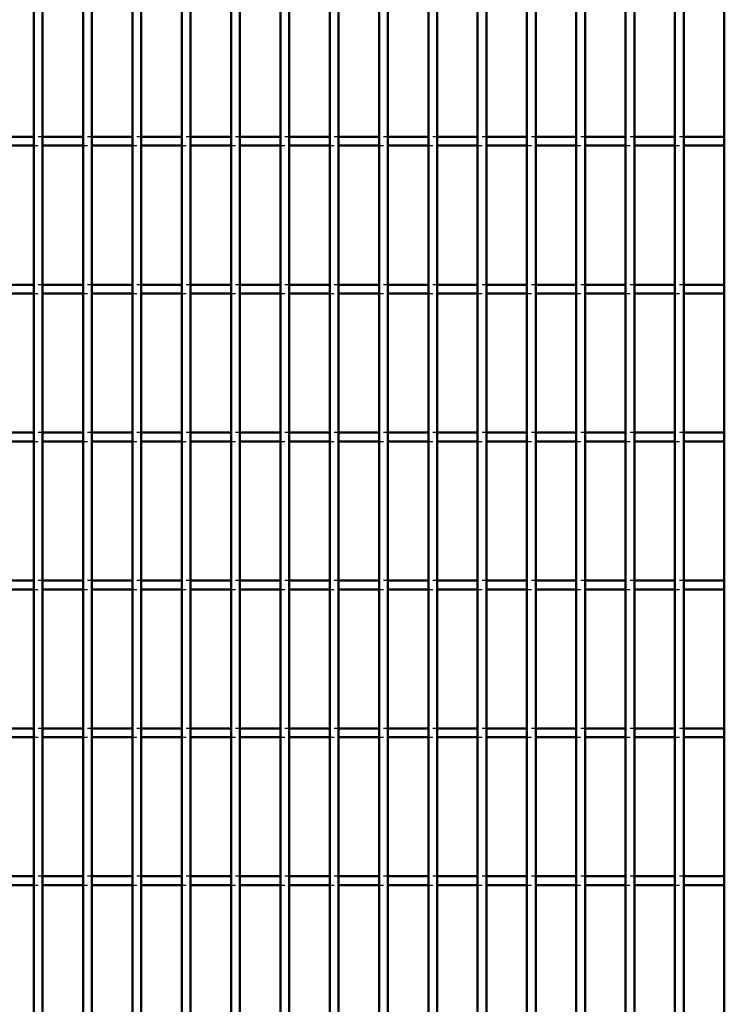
# Model space of a CAD drawing. Header units: millimetres. Extents: x -796 to 511, y -500 to 878.
# Tile 20 of 27: x -21 to 138, y 172 to 394. Entities that reach past the tile are written whole.
import ezdxf

# ---------------------------------------------------------------- set-up
doc = ezdxf.new("R2010")
doc.units = ezdxf.units.MM
doc.linetypes.add('Dashed', pattern=[2, 1, -1])
doc.layers.add('AM_0', color=7, linetype='Continuous', lineweight=50)
doc.layers.add('AM_9', color=6, linetype='Dashed', lineweight=25)

# ---------------------------------------------------------------- blocks, each defined once
blk = doc.blocks.new('41_fr9l531l6uhat51m0r3ywtnxd________0_in_LPP230331121190010003500_4')
at = {"layer": 'AM_0'}
for p, q in [((-17.665, -498), (-17.665, 498)), ((-15.665, -498), (-15.665, 498))]:
    blk.add_line(p, q, dxfattribs=at)
blk = doc.blocks.new('42_sa8ustypdfffcgczin8ucjw0a________0_in_LPP230331121190010003500_4')
at = {"layer": 'AM_0'}
for p, q in [((-6.555, -498), (-6.555, 498)), ((-4.555, -498), (-4.555, 498))]:
    blk.add_line(p, q, dxfattribs=at)
blk = doc.blocks.new('43_jxkjdczhxile461txee5ihy1w________0_in_LPP230331121190010003500_4')
at = {"layer": 'AM_0'}
for p, q in [((4.555, -498), (4.555, 498)), ((6.555, -498), (6.555, 498))]:
    blk.add_line(p, q, dxfattribs=at)
blk = doc.blocks.new('44_cz20hmghqq0az7qfu5cycsvlh________0_in_LPP230331121190010003500_4')
at = {"layer": 'AM_0'}
for p, q in [((15.665, -498), (15.665, 498)), ((17.665, -498), (17.665, 498))]:
    blk.add_line(p, q, dxfattribs=at)
blk = doc.blocks.new('45_8p4oc7khhrwbxa9okc3j7y8gi________0_in_LPP230331121190010003500_4')
at = {"layer": 'AM_0'}
for p, q in [((26.775, -498), (26.775, 498)), ((28.775, -498), (28.775, 498))]:
    blk.add_line(p, q, dxfattribs=at)
blk = doc.blocks.new('46_twvx60tg72iy8hjbjfnz7p60c________0_in_LPP230331121190010003500_4')
at = {"layer": 'AM_0'}
for p, q in [((37.885, -498), (37.885, 498)), ((39.885, -498), (39.885, 498))]:
    blk.add_line(p, q, dxfattribs=at)
blk = doc.blocks.new('47_br8irn44qwunfsb6mgcbwwbzm________0_in_LPP230331121190010003500_4')
at = {"layer": 'AM_0'}
for p, q in [((48.995, -498), (48.995, 498)), ((50.995, -498), (50.995, 498))]:
    blk.add_line(p, q, dxfattribs=at)
blk = doc.blocks.new('48_856z5hhtff7usuadbipv2zgrh________0_in_LPP230331121190010003500_4')
at = {"layer": 'AM_0'}
for p, q in [((60.105, -498), (60.105, 498)), ((62.105, -498), (62.105, 498))]:
    blk.add_line(p, q, dxfattribs=at)
blk = doc.blocks.new('49_u1i0abxg110ujryrsjxfzqphk________0_in_LPP230331121190010003500_4')
at = {"layer": 'AM_0'}
for p, q in [((71.215, -498), (71.215, 498)), ((73.215, -498), (73.215, 498))]:
    blk.add_line(p, q, dxfattribs=at)
blk = doc.blocks.new('50_nzl6vqu8st0kvkfcddta8lfsd________0_in_LPP230331121190010003500_4')
at = {"layer": 'AM_0'}
for p, q in [((82.325, -498), (82.325, 498)), ((84.325, -498), (84.325, 498))]:
    blk.add_line(p, q, dxfattribs=at)
blk = doc.blocks.new('51_8u15ef6wz6kx1qlfr4rgc9iaj________0_in_LPP230331121190010003500_4')
at = {"layer": 'AM_0'}
for p, q in [((93.435, -498), (93.435, 498)), ((95.435, -498), (95.435, 498))]:
    blk.add_line(p, q, dxfattribs=at)
blk = doc.blocks.new('52_9c76iyd8tkhcpc23ltq5vtydj________0_in_LPP230331121190010003500_4')
at = {"layer": 'AM_0'}
for p, q in [((104.545, -498), (104.545, 498)), ((106.545, -498), (106.545, 498))]:
    blk.add_line(p, q, dxfattribs=at)
blk = doc.blocks.new('53_l3e0ma7wg6juev91l3o587c1o________0_in_LPP230331121190010003500_4')
at = {"layer": 'AM_0'}
for p, q in [((115.655, -498), (115.655, 498)), ((117.655, -498), (117.655, 498))]:
    blk.add_line(p, q, dxfattribs=at)
blk = doc.blocks.new('54_uejd81kag17kjq1e8447p4kwl________0_in_LPP230331121190010003500_4')
at = {"layer": 'AM_0'}
for p, q in [((126.765, -498), (126.765, 498)), ((128.765, -498), (128.765, 498))]:
    blk.add_line(p, q, dxfattribs=at)
blk = doc.blocks.new('55_go7hmatt4ciybssyu8exoeewg________0_in_LPP230331121190010003500_4')
at = {"layer": 'AM_0'}
blk.add_line((137.875, -498), (137.875, 498), dxfattribs=at)
blk = doc.blocks.new('104_1y8gfso8qvxr0xnj53a4eycqd________0_in_LPP230331121190010003500_4')
at = {"layer": 'AM_0'}
for p, q in [((-17.665, 200.98), (-26.775, 200.98)), ((-17.665, 200.98), (-17.665, 198.98)), ((-6.555, 200.98), (-15.665, 200.98)), ((-15.665, 198.98), (-15.665, 200.98)), ((-6.555, 200.98), (-6.555, 198.98)), ((4.555, 200.98), (-4.555, 200.98)), ((-4.555, 198.98), (-4.555, 200.98)), ((4.555, 200.98), (4.555, 198.98)), ((15.665, 200.98), (6.555, 200.98)), ((6.555, 198.98), (6.555, 200.98)), ((15.665, 200.98), (15.665, 198.98)), ((26.775, 200.98), (17.665, 200.98)), ((17.665, 198.98), (17.665, 200.98)), ((26.775, 200.98), (26.775, 198.98)), ((37.885, 200.98), (28.775, 200.98)), ((28.775, 198.98), (28.775, 200.98)), ((37.885, 200.98), (37.885, 198.98)), ((48.995, 200.98), (39.885, 200.98)), ((39.885, 198.98), (39.885, 200.98)), ((48.995, 200.98), (48.995, 198.98)), ((60.105, 200.98), (50.995, 200.98)), ((50.995, 198.98), (50.995, 200.98)), ((60.105, 200.98), (60.105, 198.98)), ((71.215, 200.98), (62.105, 200.98)), ((62.105, 198.98), (62.105, 200.98)), ((71.215, 200.98), (71.215, 198.98)), ((82.325, 200.98), (73.215, 200.98)), ((73.215, 198.98), (73.215, 200.98)), ((82.325, 200.98), (82.325, 198.98)), ((93.435, 200.98), (84.325, 200.98)), ((84.325, 198.98), (84.325, 200.98)), ((93.435, 200.98), (93.435, 198.98)), ((104.545, 200.98), (95.435, 200.98)), ((95.435, 198.98), (95.435, 200.98)), ((104.545, 200.98), (104.545, 198.98)), ((115.655, 200.98), (106.545, 200.98)), ((106.545, 198.98), (106.545, 200.98)), ((115.655, 200.98), (115.655, 198.98)), ((126.765, 200.98), (117.655, 200.98)), ((117.655, 198.98), (117.655, 200.98)), ((126.765, 200.98), (126.765, 198.98)), ((137.875, 200.98), (128.765, 200.98)), ((128.765, 198.98), (128.765, 200.98)), ((-17.665, 198.98), (-26.775, 198.98)), ((-6.555, 198.98), (-15.665, 198.98)), ((4.555, 198.98), (-4.555, 198.98)), ((15.665, 198.98), (6.555, 198.98)), ((26.775, 198.98), (17.665, 198.98)), ((37.885, 198.98), (28.775, 198.98)), ((48.995, 198.98), (39.885, 198.98)), ((60.105, 198.98), (50.995, 198.98)), ((71.215, 198.98), (62.105, 198.98)), ((82.325, 198.98), (73.215, 198.98)), ((93.435, 198.98), (84.325, 198.98)), ((104.545, 198.98), (95.435, 198.98)), ((115.655, 198.98), (106.545, 198.98)), ((126.765, 198.98), (117.655, 198.98)), ((137.875, 198.98), (128.765, 198.98))]:
    blk.add_line(p, q, dxfattribs=at)
at = {"layer": 'AM_9'}
for p, q in [((-15.665, 200.98), (-17.665, 200.98)), ((-4.555, 200.98), (-6.555, 200.98)), ((6.555, 200.98), (4.555, 200.98)), ((17.665, 200.98), (15.665, 200.98)), ((28.775, 200.98), (26.775, 200.98)), ((39.885, 200.98), (37.885, 200.98)), ((50.995, 200.98), (48.995, 200.98)), ((62.105, 200.98), (60.105, 200.98)), ((73.215, 200.98), (71.215, 200.98)), ((84.325, 200.98), (82.325, 200.98)), ((95.435, 200.98), (93.435, 200.98)), ((106.545, 200.98), (104.545, 200.98)), ((117.655, 200.98), (115.655, 200.98)), ((128.765, 200.98), (126.765, 200.98)), ((-17.665, 198.98), (-15.665, 198.98)), ((-6.555, 198.98), (-4.555, 198.98)), ((4.555, 198.98), (6.555, 198.98)), ((15.665, 198.98), (17.665, 198.98)), ((26.775, 198.98), (28.775, 198.98)), ((37.885, 198.98), (39.885, 198.98)), ((48.995, 198.98), (50.995, 198.98)), ((60.105, 198.98), (62.105, 198.98)), ((71.215, 198.98), (73.215, 198.98)), ((82.325, 198.98), (84.325, 198.98)), ((93.435, 198.98), (95.435, 198.98)), ((104.545, 198.98), (106.545, 198.98)), ((115.655, 198.98), (117.655, 198.98)), ((126.765, 198.98), (128.765, 198.98))]:
    blk.add_line(p, q, dxfattribs=at)
blk = doc.blocks.new('105_j0px395szhlng35vdjmrpgb6c________0_in_LPP230331121190010003500_4')
at = {"layer": 'AM_0'}
for p, q in [((-17.665, 234.31), (-26.775, 234.31)), ((-17.665, 234.31), (-17.665, 232.31)), ((-6.555, 234.31), (-15.665, 234.31)), ((-15.665, 232.31), (-15.665, 234.31)), ((-6.555, 234.31), (-6.555, 232.31)), ((4.555, 234.31), (-4.555, 234.31)), ((-4.555, 232.31), (-4.555, 234.31)), ((4.555, 234.31), (4.555, 232.31)), ((15.665, 234.31), (6.555, 234.31)), ((6.555, 232.31), (6.555, 234.31)), ((15.665, 234.31), (15.665, 232.31)), ((26.775, 234.31), (17.665, 234.31)), ((17.665, 232.31), (17.665, 234.31)), ((26.775, 234.31), (26.775, 232.31)), ((37.885, 234.31), (28.775, 234.31)), ((28.775, 232.31), (28.775, 234.31)), ((37.885, 234.31), (37.885, 232.31)), ((48.995, 234.31), (39.885, 234.31)), ((39.885, 232.31), (39.885, 234.31)), ((48.995, 234.31), (48.995, 232.31)), ((60.105, 234.31), (50.995, 234.31)), ((50.995, 232.31), (50.995, 234.31)), ((60.105, 234.31), (60.105, 232.31)), ((71.215, 234.31), (62.105, 234.31)), ((62.105, 232.31), (62.105, 234.31)), ((71.215, 234.31), (71.215, 232.31)), ((82.325, 234.31), (73.215, 234.31)), ((73.215, 232.31), (73.215, 234.31)), ((82.325, 234.31), (82.325, 232.31)), ((93.435, 234.31), (84.325, 234.31)), ((84.325, 232.31), (84.325, 234.31)), ((93.435, 234.31), (93.435, 232.31)), ((104.545, 234.31), (95.435, 234.31)), ((95.435, 232.31), (95.435, 234.31)), ((104.545, 234.31), (104.545, 232.31)), ((115.655, 234.31), (106.545, 234.31)), ((106.545, 232.31), (106.545, 234.31)), ((115.655, 234.31), (115.655, 232.31)), ((126.765, 234.31), (117.655, 234.31)), ((117.655, 232.31), (117.655, 234.31)), ((126.765, 234.31), (126.765, 232.31)), ((137.875, 234.31), (128.765, 234.31)), ((128.765, 232.31), (128.765, 234.31)), ((-17.665, 232.31), (-26.775, 232.31)), ((-6.555, 232.31), (-15.665, 232.31)), ((4.555, 232.31), (-4.555, 232.31)), ((15.665, 232.31), (6.555, 232.31)), ((26.775, 232.31), (17.665, 232.31)), ((37.885, 232.31), (28.775, 232.31)), ((48.995, 232.31), (39.885, 232.31)), ((60.105, 232.31), (50.995, 232.31)), ((71.215, 232.31), (62.105, 232.31)), ((82.325, 232.31), (73.215, 232.31)), ((93.435, 232.31), (84.325, 232.31)), ((104.545, 232.31), (95.435, 232.31)), ((115.655, 232.31), (106.545, 232.31)), ((126.765, 232.31), (117.655, 232.31)), ((137.875, 232.31), (128.765, 232.31))]:
    blk.add_line(p, q, dxfattribs=at)
at = {"layer": 'AM_9'}
for p, q in [((-15.665, 234.31), (-17.665, 234.31)), ((-4.555, 234.31), (-6.555, 234.31)), ((6.555, 234.31), (4.555, 234.31)), ((17.665, 234.31), (15.665, 234.31)), ((28.775, 234.31), (26.775, 234.31)), ((39.885, 234.31), (37.885, 234.31)), ((50.995, 234.31), (48.995, 234.31)), ((62.105, 234.31), (60.105, 234.31)), ((73.215, 234.31), (71.215, 234.31)), ((84.325, 234.31), (82.325, 234.31)), ((95.435, 234.31), (93.435, 234.31)), ((106.545, 234.31), (104.545, 234.31)), ((117.655, 234.31), (115.655, 234.31)), ((128.765, 234.31), (126.765, 234.31)), ((-17.665, 232.31), (-15.665, 232.31)), ((-6.555, 232.31), (-4.555, 232.31)), ((4.555, 232.31), (6.555, 232.31)), ((15.665, 232.31), (17.665, 232.31)), ((26.775, 232.31), (28.775, 232.31)), ((37.885, 232.31), (39.885, 232.31)), ((48.995, 232.31), (50.995, 232.31)), ((60.105, 232.31), (62.105, 232.31)), ((71.215, 232.31), (73.215, 232.31)), ((82.325, 232.31), (84.325, 232.31)), ((93.435, 232.31), (95.435, 232.31)), ((104.545, 232.31), (106.545, 232.31)), ((115.655, 232.31), (117.655, 232.31)), ((126.765, 232.31), (128.765, 232.31))]:
    blk.add_line(p, q, dxfattribs=at)
blk = doc.blocks.new('106_1fscmhfyd6dlfn4q5b944mp2d________0_in_LPP230331121190010003500_4')
at = {"layer": 'AM_0'}
for p, q in [((-17.665, 267.64), (-26.775, 267.64)), ((-17.665, 267.64), (-17.665, 265.64)), ((-6.555, 267.64), (-15.665, 267.64)), ((-15.665, 265.64), (-15.665, 267.64)), ((-6.555, 267.64), (-6.555, 265.64)), ((4.555, 267.64), (-4.555, 267.64)), ((-4.555, 265.64), (-4.555, 267.64)), ((4.555, 267.64), (4.555, 265.64)), ((15.665, 267.64), (6.555, 267.64)), ((6.555, 265.64), (6.555, 267.64)), ((15.665, 267.64), (15.665, 265.64)), ((26.775, 267.64), (17.665, 267.64)), ((17.665, 265.64), (17.665, 267.64)), ((26.775, 267.64), (26.775, 265.64)), ((37.885, 267.64), (28.775, 267.64)), ((28.775, 265.64), (28.775, 267.64)), ((37.885, 267.64), (37.885, 265.64)), ((48.995, 267.64), (39.885, 267.64)), ((39.885, 265.64), (39.885, 267.64)), ((48.995, 267.64), (48.995, 265.64)), ((60.105, 267.64), (50.995, 267.64)), ((50.995, 265.64), (50.995, 267.64)), ((60.105, 267.64), (60.105, 265.64)), ((71.215, 267.64), (62.105, 267.64)), ((62.105, 265.64), (62.105, 267.64)), ((71.215, 267.64), (71.215, 265.64)), ((82.325, 267.64), (73.215, 267.64)), ((73.215, 265.64), (73.215, 267.64)), ((82.325, 267.64), (82.325, 265.64)), ((93.435, 267.64), (84.325, 267.64)), ((84.325, 265.64), (84.325, 267.64)), ((93.435, 267.64), (93.435, 265.64)), ((104.545, 267.64), (95.435, 267.64)), ((95.435, 265.64), (95.435, 267.64)), ((104.545, 267.64), (104.545, 265.64)), ((115.655, 267.64), (106.545, 267.64)), ((106.545, 265.64), (106.545, 267.64)), ((115.655, 267.64), (115.655, 265.64)), ((126.765, 267.64), (117.655, 267.64)), ((117.655, 265.64), (117.655, 267.64)), ((126.765, 267.64), (126.765, 265.64)), ((137.875, 267.64), (128.765, 267.64)), ((128.765, 265.64), (128.765, 267.64)), ((-17.665, 265.64), (-26.775, 265.64)), ((-6.555, 265.64), (-15.665, 265.64)), ((4.555, 265.64), (-4.555, 265.64)), ((15.665, 265.64), (6.555, 265.64)), ((26.775, 265.64), (17.665, 265.64)), ((37.885, 265.64), (28.775, 265.64)), ((48.995, 265.64), (39.885, 265.64)), ((60.105, 265.64), (50.995, 265.64)), ((71.215, 265.64), (62.105, 265.64)), ((82.325, 265.64), (73.215, 265.64)), ((93.435, 265.64), (84.325, 265.64)), ((104.545, 265.64), (95.435, 265.64)), ((115.655, 265.64), (106.545, 265.64)), ((126.765, 265.64), (117.655, 265.64)), ((137.875, 265.64), (128.765, 265.64))]:
    blk.add_line(p, q, dxfattribs=at)
at = {"layer": 'AM_9'}
for p, q in [((-15.665, 267.64), (-17.665, 267.64)), ((-4.555, 267.64), (-6.555, 267.64)), ((6.555, 267.64), (4.555, 267.64)), ((17.665, 267.64), (15.665, 267.64)), ((28.775, 267.64), (26.775, 267.64)), ((39.885, 267.64), (37.885, 267.64)), ((50.995, 267.64), (48.995, 267.64)), ((62.105, 267.64), (60.105, 267.64)), ((73.215, 267.64), (71.215, 267.64)), ((84.325, 267.64), (82.325, 267.64)), ((95.435, 267.64), (93.435, 267.64)), ((106.545, 267.64), (104.545, 267.64)), ((117.655, 267.64), (115.655, 267.64)), ((128.765, 267.64), (126.765, 267.64)), ((-17.665, 265.64), (-15.665, 265.64)), ((-6.555, 265.64), (-4.555, 265.64)), ((4.555, 265.64), (6.555, 265.64)), ((15.665, 265.64), (17.665, 265.64)), ((26.775, 265.64), (28.775, 265.64)), ((37.885, 265.64), (39.885, 265.64)), ((48.995, 265.64), (50.995, 265.64)), ((60.105, 265.64), (62.105, 265.64)), ((71.215, 265.64), (73.215, 265.64)), ((82.325, 265.64), (84.325, 265.64)), ((93.435, 265.64), (95.435, 265.64)), ((104.545, 265.64), (106.545, 265.64)), ((115.655, 265.64), (117.655, 265.64)), ((126.765, 265.64), (128.765, 265.64))]:
    blk.add_line(p, q, dxfattribs=at)
blk = doc.blocks.new('107_e9m03zqei1lqal98xdjc9rk4p________0_in_LPP230331121190010003500_4')
at = {"layer": 'AM_0'}
for p, q in [((-17.665, 300.97), (-26.775, 300.97)), ((-17.665, 300.97), (-17.665, 298.97)), ((-6.555, 300.97), (-15.665, 300.97)), ((-15.665, 298.97), (-15.665, 300.97)), ((-6.555, 300.97), (-6.555, 298.97)), ((4.555, 300.97), (-4.555, 300.97)), ((-4.555, 298.97), (-4.555, 300.97)), ((4.555, 300.97), (4.555, 298.97)), ((15.665, 300.97), (6.555, 300.97)), ((6.555, 298.97), (6.555, 300.97)), ((15.665, 300.97), (15.665, 298.97)), ((26.775, 300.97), (17.665, 300.97)), ((17.665, 298.97), (17.665, 300.97)), ((26.775, 300.97), (26.775, 298.97)), ((37.885, 300.97), (28.775, 300.97)), ((28.775, 298.97), (28.775, 300.97)), ((37.885, 300.97), (37.885, 298.97)), ((48.995, 300.97), (39.885, 300.97)), ((39.885, 298.97), (39.885, 300.97)), ((48.995, 300.97), (48.995, 298.97)), ((60.105, 300.97), (50.995, 300.97)), ((50.995, 298.97), (50.995, 300.97)), ((60.105, 300.97), (60.105, 298.97)), ((71.215, 300.97), (62.105, 300.97)), ((62.105, 298.97), (62.105, 300.97)), ((71.215, 300.97), (71.215, 298.97)), ((82.325, 300.97), (73.215, 300.97)), ((73.215, 298.97), (73.215, 300.97)), ((82.325, 300.97), (82.325, 298.97)), ((93.435, 300.97), (84.325, 300.97)), ((84.325, 298.97), (84.325, 300.97)), ((93.435, 300.97), (93.435, 298.97)), ((104.545, 300.97), (95.435, 300.97)), ((95.435, 298.97), (95.435, 300.97)), ((104.545, 300.97), (104.545, 298.97)), ((115.655, 300.97), (106.545, 300.97)), ((106.545, 298.97), (106.545, 300.97)), ((115.655, 300.97), (115.655, 298.97)), ((126.765, 300.97), (117.655, 300.97)), ((117.655, 298.97), (117.655, 300.97)), ((126.765, 300.97), (126.765, 298.97)), ((137.875, 300.97), (128.765, 300.97)), ((128.765, 298.97), (128.765, 300.97)), ((-17.665, 298.97), (-26.775, 298.97)), ((-6.555, 298.97), (-15.665, 298.97)), ((4.555, 298.97), (-4.555, 298.97)), ((15.665, 298.97), (6.555, 298.97)), ((26.775, 298.97), (17.665, 298.97)), ((37.885, 298.97), (28.775, 298.97)), ((48.995, 298.97), (39.885, 298.97)), ((60.105, 298.97), (50.995, 298.97)), ((71.215, 298.97), (62.105, 298.97)), ((82.325, 298.97), (73.215, 298.97)), ((93.435, 298.97), (84.325, 298.97)), ((104.545, 298.97), (95.435, 298.97)), ((115.655, 298.97), (106.545, 298.97)), ((126.765, 298.97), (117.655, 298.97)), ((137.875, 298.97), (128.765, 298.97))]:
    blk.add_line(p, q, dxfattribs=at)
at = {"layer": 'AM_9'}
for p, q in [((-15.665, 300.97), (-17.665, 300.97)), ((-4.555, 300.97), (-6.555, 300.97)), ((6.555, 300.97), (4.555, 300.97)), ((17.665, 300.97), (15.665, 300.97)), ((28.775, 300.97), (26.775, 300.97)), ((39.885, 300.97), (37.885, 300.97)), ((50.995, 300.97), (48.995, 300.97)), ((62.105, 300.97), (60.105, 300.97)), ((73.215, 300.97), (71.215, 300.97)), ((84.325, 300.97), (82.325, 300.97)), ((95.435, 300.97), (93.435, 300.97)), ((106.545, 300.97), (104.545, 300.97)), ((117.655, 300.97), (115.655, 300.97)), ((128.765, 300.97), (126.765, 300.97)), ((-17.665, 298.97), (-15.665, 298.97)), ((-6.555, 298.97), (-4.555, 298.97)), ((4.555, 298.97), (6.555, 298.97)), ((15.665, 298.97), (17.665, 298.97)), ((26.775, 298.97), (28.775, 298.97)), ((37.885, 298.97), (39.885, 298.97)), ((48.995, 298.97), (50.995, 298.97)), ((60.105, 298.97), (62.105, 298.97)), ((71.215, 298.97), (73.215, 298.97)), ((82.325, 298.97), (84.325, 298.97)), ((93.435, 298.97), (95.435, 298.97)), ((104.545, 298.97), (106.545, 298.97)), ((115.655, 298.97), (117.655, 298.97)), ((126.765, 298.97), (128.765, 298.97))]:
    blk.add_line(p, q, dxfattribs=at)
blk = doc.blocks.new('108_gokxb7c2u7c83yk0mxvxdi1fb________0_in_LPP230331121190010003500_4')
at = {"layer": 'AM_0'}
for p, q in [((-17.665, 334.3), (-26.775, 334.3)), ((-17.665, 334.3), (-17.665, 332.3)), ((-6.555, 334.3), (-15.665, 334.3)), ((-15.665, 332.3), (-15.665, 334.3)), ((-6.555, 334.3), (-6.555, 332.3)), ((4.555, 334.3), (-4.555, 334.3)), ((-4.555, 332.3), (-4.555, 334.3)), ((4.555, 334.3), (4.555, 332.3)), ((15.665, 334.3), (6.555, 334.3)), ((6.555, 332.3), (6.555, 334.3)), ((15.665, 334.3), (15.665, 332.3)), ((26.775, 334.3), (17.665, 334.3)), ((17.665, 332.3), (17.665, 334.3)), ((26.775, 334.3), (26.775, 332.3)), ((37.885, 334.3), (28.775, 334.3)), ((28.775, 332.3), (28.775, 334.3)), ((37.885, 334.3), (37.885, 332.3)), ((48.995, 334.3), (39.885, 334.3)), ((39.885, 332.3), (39.885, 334.3)), ((48.995, 334.3), (48.995, 332.3)), ((60.105, 334.3), (50.995, 334.3)), ((50.995, 332.3), (50.995, 334.3)), ((60.105, 334.3), (60.105, 332.3)), ((71.215, 334.3), (62.105, 334.3)), ((62.105, 332.3), (62.105, 334.3)), ((71.215, 334.3), (71.215, 332.3)), ((82.325, 334.3), (73.215, 334.3)), ((73.215, 332.3), (73.215, 334.3)), ((82.325, 334.3), (82.325, 332.3)), ((93.435, 334.3), (84.325, 334.3)), ((84.325, 332.3), (84.325, 334.3)), ((93.435, 334.3), (93.435, 332.3)), ((104.545, 334.3), (95.435, 334.3)), ((95.435, 332.3), (95.435, 334.3)), ((104.545, 334.3), (104.545, 332.3)), ((115.655, 334.3), (106.545, 334.3)), ((106.545, 332.3), (106.545, 334.3)), ((115.655, 334.3), (115.655, 332.3)), ((126.765, 334.3), (117.655, 334.3)), ((117.655, 332.3), (117.655, 334.3)), ((126.765, 334.3), (126.765, 332.3)), ((137.875, 334.3), (128.765, 334.3)), ((128.765, 332.3), (128.765, 334.3)), ((-17.665, 332.3), (-26.775, 332.3)), ((-6.555, 332.3), (-15.665, 332.3)), ((4.555, 332.3), (-4.555, 332.3)), ((15.665, 332.3), (6.555, 332.3)), ((26.775, 332.3), (17.665, 332.3)), ((37.885, 332.3), (28.775, 332.3)), ((48.995, 332.3), (39.885, 332.3)), ((60.105, 332.3), (50.995, 332.3)), ((71.215, 332.3), (62.105, 332.3)), ((82.325, 332.3), (73.215, 332.3)), ((93.435, 332.3), (84.325, 332.3)), ((104.545, 332.3), (95.435, 332.3)), ((115.655, 332.3), (106.545, 332.3)), ((126.765, 332.3), (117.655, 332.3)), ((137.875, 332.3), (128.765, 332.3))]:
    blk.add_line(p, q, dxfattribs=at)
at = {"layer": 'AM_9'}
for p, q in [((-15.665, 334.3), (-17.665, 334.3)), ((-4.555, 334.3), (-6.555, 334.3)), ((6.555, 334.3), (4.555, 334.3)), ((17.665, 334.3), (15.665, 334.3)), ((28.775, 334.3), (26.775, 334.3)), ((39.885, 334.3), (37.885, 334.3)), ((50.995, 334.3), (48.995, 334.3)), ((62.105, 334.3), (60.105, 334.3)), ((73.215, 334.3), (71.215, 334.3)), ((84.325, 334.3), (82.325, 334.3)), ((95.435, 334.3), (93.435, 334.3)), ((106.545, 334.3), (104.545, 334.3)), ((117.655, 334.3), (115.655, 334.3)), ((128.765, 334.3), (126.765, 334.3)), ((-17.665, 332.3), (-15.665, 332.3)), ((-6.555, 332.3), (-4.555, 332.3)), ((4.555, 332.3), (6.555, 332.3)), ((15.665, 332.3), (17.665, 332.3)), ((26.775, 332.3), (28.775, 332.3)), ((37.885, 332.3), (39.885, 332.3)), ((48.995, 332.3), (50.995, 332.3)), ((60.105, 332.3), (62.105, 332.3)), ((71.215, 332.3), (73.215, 332.3)), ((82.325, 332.3), (84.325, 332.3)), ((93.435, 332.3), (95.435, 332.3)), ((104.545, 332.3), (106.545, 332.3)), ((115.655, 332.3), (117.655, 332.3)), ((126.765, 332.3), (128.765, 332.3))]:
    blk.add_line(p, q, dxfattribs=at)
blk = doc.blocks.new('109_o7cf0nk9unkuhw9nw6x2jipcb________0_in_LPP230331121190010003500_4')
at = {"layer": 'AM_0'}
for p, q in [((-17.665, 367.63), (-26.775, 367.63)), ((-17.665, 367.63), (-17.665, 365.63)), ((-6.555, 367.63), (-15.665, 367.63)), ((-15.665, 365.63), (-15.665, 367.63)), ((-6.555, 367.63), (-6.555, 365.63)), ((4.555, 367.63), (-4.555, 367.63)), ((-4.555, 365.63), (-4.555, 367.63)), ((4.555, 367.63), (4.555, 365.63)), ((15.665, 367.63), (6.555, 367.63)), ((6.555, 365.63), (6.555, 367.63)), ((15.665, 367.63), (15.665, 365.63)), ((26.775, 367.63), (17.665, 367.63)), ((17.665, 365.63), (17.665, 367.63)), ((26.775, 367.63), (26.775, 365.63)), ((37.885, 367.63), (28.775, 367.63)), ((28.775, 365.63), (28.775, 367.63)), ((37.885, 367.63), (37.885, 365.63)), ((48.995, 367.63), (39.885, 367.63)), ((39.885, 365.63), (39.885, 367.63)), ((48.995, 367.63), (48.995, 365.63)), ((60.105, 367.63), (50.995, 367.63)), ((50.995, 365.63), (50.995, 367.63)), ((60.105, 367.63), (60.105, 365.63)), ((71.215, 367.63), (62.105, 367.63)), ((62.105, 365.63), (62.105, 367.63)), ((71.215, 367.63), (71.215, 365.63)), ((82.325, 367.63), (73.215, 367.63)), ((73.215, 365.63), (73.215, 367.63)), ((82.325, 367.63), (82.325, 365.63)), ((93.435, 367.63), (84.325, 367.63)), ((84.325, 365.63), (84.325, 367.63)), ((93.435, 367.63), (93.435, 365.63)), ((104.545, 367.63), (95.435, 367.63)), ((95.435, 365.63), (95.435, 367.63)), ((104.545, 367.63), (104.545, 365.63)), ((115.655, 367.63), (106.545, 367.63)), ((106.545, 365.63), (106.545, 367.63)), ((115.655, 367.63), (115.655, 365.63)), ((126.765, 367.63), (117.655, 367.63)), ((117.655, 365.63), (117.655, 367.63)), ((126.765, 367.63), (126.765, 365.63)), ((137.875, 367.63), (128.765, 367.63)), ((128.765, 365.63), (128.765, 367.63)), ((-17.665, 365.63), (-26.775, 365.63)), ((-6.555, 365.63), (-15.665, 365.63)), ((4.555, 365.63), (-4.555, 365.63)), ((15.665, 365.63), (6.555, 365.63)), ((26.775, 365.63), (17.665, 365.63)), ((37.885, 365.63), (28.775, 365.63)), ((48.995, 365.63), (39.885, 365.63)), ((60.105, 365.63), (50.995, 365.63)), ((71.215, 365.63), (62.105, 365.63)), ((82.325, 365.63), (73.215, 365.63)), ((93.435, 365.63), (84.325, 365.63)), ((104.545, 365.63), (95.435, 365.63)), ((115.655, 365.63), (106.545, 365.63)), ((126.765, 365.63), (117.655, 365.63)), ((137.875, 365.63), (128.765, 365.63))]:
    blk.add_line(p, q, dxfattribs=at)
at = {"layer": 'AM_9'}
for p, q in [((-15.665, 367.63), (-17.665, 367.63)), ((-4.555, 367.63), (-6.555, 367.63)), ((6.555, 367.63), (4.555, 367.63)), ((17.665, 367.63), (15.665, 367.63)), ((28.775, 367.63), (26.775, 367.63)), ((39.885, 367.63), (37.885, 367.63)), ((50.995, 367.63), (48.995, 367.63)), ((62.105, 367.63), (60.105, 367.63)), ((73.215, 367.63), (71.215, 367.63)), ((84.325, 367.63), (82.325, 367.63)), ((95.435, 367.63), (93.435, 367.63)), ((106.545, 367.63), (104.545, 367.63)), ((117.655, 367.63), (115.655, 367.63)), ((128.765, 367.63), (126.765, 367.63)), ((-17.665, 365.63), (-15.665, 365.63)), ((-6.555, 365.63), (-4.555, 365.63)), ((4.555, 365.63), (6.555, 365.63)), ((15.665, 365.63), (17.665, 365.63)), ((26.775, 365.63), (28.775, 365.63)), ((37.885, 365.63), (39.885, 365.63)), ((48.995, 365.63), (50.995, 365.63)), ((60.105, 365.63), (62.105, 365.63)), ((71.215, 365.63), (73.215, 365.63)), ((82.325, 365.63), (84.325, 365.63)), ((93.435, 365.63), (95.435, 365.63)), ((104.545, 365.63), (106.545, 365.63)), ((115.655, 365.63), (117.655, 365.63)), ((126.765, 365.63), (128.765, 365.63))]:
    blk.add_line(p, q, dxfattribs=at)

msp = doc.modelspace()

# ---------------------------------------------------------------- block references
for name in ['41_fr9l531l6uhat51m0r3ywtnxd________0_in_LPP230331121190010003500_4', '42_sa8ustypdfffcgczin8ucjw0a________0_in_LPP230331121190010003500_4', '43_jxkjdczhxile461txee5ihy1w________0_in_LPP230331121190010003500_4', '44_cz20hmghqq0az7qfu5cycsvlh________0_in_LPP230331121190010003500_4', '45_8p4oc7khhrwbxa9okc3j7y8gi________0_in_LPP230331121190010003500_4', '46_twvx60tg72iy8hjbjfnz7p60c________0_in_LPP230331121190010003500_4', '47_br8irn44qwunfsb6mgcbwwbzm________0_in_LPP230331121190010003500_4', '48_856z5hhtff7usuadbipv2zgrh________0_in_LPP230331121190010003500_4', '49_u1i0abxg110ujryrsjxfzqphk________0_in_LPP230331121190010003500_4', '50_nzl6vqu8st0kvkfcddta8lfsd________0_in_LPP230331121190010003500_4', '51_8u15ef6wz6kx1qlfr4rgc9iaj________0_in_LPP230331121190010003500_4', '52_9c76iyd8tkhcpc23ltq5vtydj________0_in_LPP230331121190010003500_4', '53_l3e0ma7wg6juev91l3o587c1o________0_in_LPP230331121190010003500_4', '54_uejd81kag17kjq1e8447p4kwl________0_in_LPP230331121190010003500_4', '55_go7hmatt4ciybssyu8exoeewg________0_in_LPP230331121190010003500_4', '109_o7cf0nk9unkuhw9nw6x2jipcb________0_in_LPP230331121190010003500_4', '108_gokxb7c2u7c83yk0mxvxdi1fb________0_in_LPP230331121190010003500_4', '107_e9m03zqei1lqal98xdjc9rk4p________0_in_LPP230331121190010003500_4', '106_1fscmhfyd6dlfn4q5b944mp2d________0_in_LPP230331121190010003500_4', '105_j0px395szhlng35vdjmrpgb6c________0_in_LPP230331121190010003500_4', '104_1y8gfso8qvxr0xnj53a4eycqd________0_in_LPP230331121190010003500_4']:
    msp.add_blockref(name, (0, 0))

doc.saveas('drawing.dxf')
